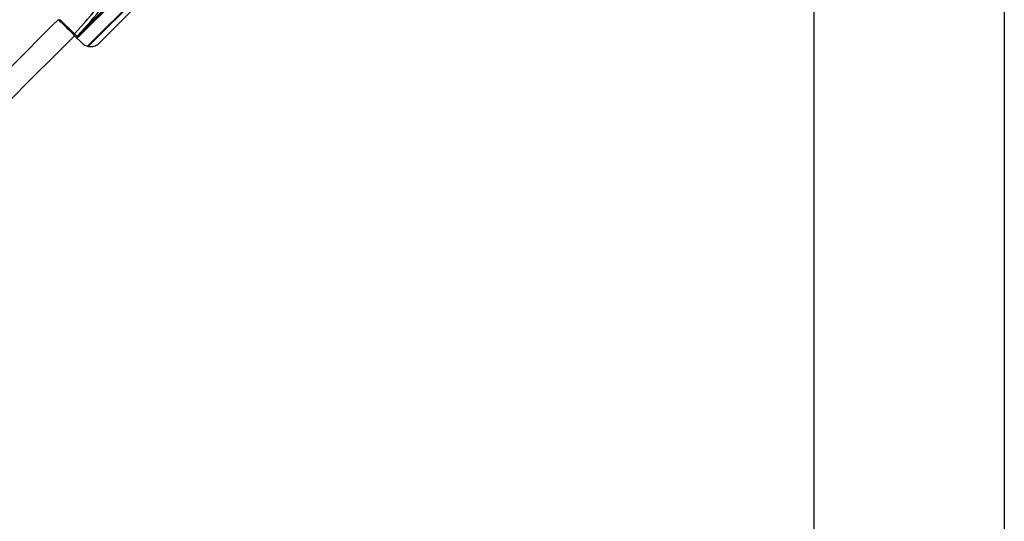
# Paper-space layout '2.5M DUO Wall Base Bracket' of a CAD drawing. Header units: millimetres. Extents: x 20 to 18989, y 40 to 14956.
# Tile 63 of 109: x 5294 to 6938, y 12463 to 13301. Entities that reach past the tile are written whole.
import ezdxf

# ---------------------------------------------------------------- set-up
doc = ezdxf.new("R2010")
doc.units = ezdxf.units.MM
doc.layers.add('COMPONENT_GEOMETRY', color=7, linetype='Continuous')
doc.styles.add('SLDTEXTSTYLE1', font='TXT', dxfattribs={"width": 0.75})
doc.dimstyles.new('SLDDIMSTYLE0', dxfattribs={"dimtxt": 150, "dimasz": 6.604, "dimexe": 0, "dimexo": 0.0625, "dimgap": 37.5, "dimtad": 0, "dimtih": 1, "dimtoh": 1, "dimdec": 0, "dimlfac": 0.5, "dimrnd": 1e-09, "dimzin": 12, "dimdsep": 46, "dimtxsty": 'SLDTEXTSTYLE1', "dimsah": 1, "dimcen": 0.09, "dimadec": 0, "dimazin": 3, "dimtfac": 1, "dimtdec": 0, "dimtofl": 0, "dimtmove": 0, "dimatfit": 3, "dimfxl": 1, "dimfrac": 2, "dimtolj": 1, "dimtzin": 12, "dimarcsym": 0})

# ---------------------------------------------------------------- blocks, each defined once
blk = doc.blocks.new('_D_21')
at = {"layer": 'COMPONENT_GEOMETRY', "color": 7, "ltscale": 2}
for p, q in [((6537.7, 14955.6), (559, 14955.6)), ((565.4, 14955.6), (565.4, 12296.7)), ((565.4, 9399.7), (565.4, 12058.6)), ((4049.4, 9399.7), (559, 9399.7))]:
    blk.add_line(p, q, dxfattribs=at)
for points in [[(565.4, 14955.6), (564.3, 14949), (566.4, 14949)], [(565.4, 9399.7), (566.4, 9406.3), (564.3, 9406.3)]]:
    blk.add_solid(points, dxfattribs=at)
at = {"layer": 'COMPONENT_GEOMETRY', "color": 7, "ltscale": 2, "insert": (343.7, 12252), "char_height": 150, "attachment_point": 1, "style": 'SLDTEXTSTYLE1'}
blk.add_mtext('2778', dxfattribs=at)

psp = doc.layouts.new('2.5M DUO Wall Base Bracket')

# ---------------------------------------------------------------- linework, layer by layer
at = {"color": 8, "linetype": 'Continuous', "lineweight": 25, "ltscale": 2}
for p, q in [((6604.36, 14484.94), (5389.71, 13270.28)), ((6617.79, 14467.82), (5407.16, 13257.19)), ((5620.31, 13469.34), (5407.96, 13256.98)), ((5390.03, 13274.36), (5387.88, 13272.12))]:
    psp.add_line(p, q, dxfattribs=at)
at = {"color": 7, "linetype": 'Continuous', "lineweight": 25, "ltscale": 2}
for p, q in [((5388.44, 13271.56), (5701.59, 13584.71)), ((5623.29, 13471.76), (5408.4, 13256.86)), ((5426.13, 13262.15), (5554.37, 13390.39)), ((5387.94, 13272.05), (5433.78, 13317.89)), ((5361.48, 13301.38), (5385.03, 13277.83)), ((5385.4, 13274.59), (5397.85, 13262.15))]:
    psp.add_line(p, q, dxfattribs=at)
at = {"color": 7, "linetype": 'Continuous', "lineweight": 25, "ltscale": 2, "flags": 128}
for points in [[(6620.49, 11968.27), (6620.51, 13249.46), (6620.57, 14452.18)], [(6938.01, 14452.18), (6938.07, 13249.46), (6938.09, 11968.27)]]:
    psp.add_lwpolyline(points, dxfattribs=at)
at = {"color": 7, "linetype": 'Continuous', "lineweight": 25, "ltscale": 4}
for centre, radius, start, end in [((5393.79, 13285.11), 11.39, 219.73349, 250.74335), ((5396, 13280.54), 1, 315, 27.5424)]:
    psp.add_arc(centre, radius, start, end, dxfattribs=at)
for centre, major_axis, ratio in [((5210.33, 13418.93), (303.43, 303.43), 0.5211931), ((5211.01, 13419.61), (305, 305), 0.5324147)]:
    psp.add_ellipse(centre, major_axis=major_axis, ratio=ratio, start_param=4.7677791, end_param=4.9214426, dxfattribs=at)
at = {"color": 8, "linetype": 'Continuous', "lineweight": 25, "ltscale": 2}
for points, knots in [([(4552.42, 12491.18), (4618.05, 12557.58), (4784.7, 12726.18), (5053.56, 12996.2), (5256.68, 13199.9), (5358.24, 13301.75)], [0, 0, 0, 0, 0.2451746, 0.6225868, 1, 1, 1, 1]), ([(5361.48, 13301.38), (5360.96, 13300.92), (5360.44, 13300.46), (5359.99, 13300.01), (5359.99, 13300)], [0, 0, 0, 0, 0.9918071, 1, 1, 1, 1]), ([(5385.4, 13274.59), (5283.55, 13173.03), (5079.84, 12969.91), (4809.34, 12700.57), (4640.24, 12533.43), (4573.35, 12467.32)], [0, 0, 0, 0, 0.3767289, 0.7534585, 1, 1, 1, 1]), ([(5385.03, 13277.83), (5384.57, 13277.31), (5384.1, 13276.79), (5383.66, 13276.34), (5383.65, 13276.34)], [0, 0, 0, 0, 0.9918071, 1, 1, 1, 1])]:
    psp.add_open_spline(points, degree=3, knots=knots, dxfattribs=at)
at = {"color": 7, "linetype": 'Continuous', "lineweight": 25, "ltscale": 2}
for points, knots in [([(5358.24, 13301.75), (5360.35, 13299.64), (5364.63, 13295.36), (5371.46, 13288.53), (5378.52, 13281.47), (5383.08, 13276.91), (5385.4, 13274.59)], [0, 0, 0, 0, 0.2388798, 0.484636, 0.738142, 1, 1, 1, 1]), ([(5397.85, 13262.15), (5398.75, 13261.34), (5400.55, 13259.72), (5404.69, 13257.43), (5409.3, 13256.22), (5414.06, 13256.29), (5417.75, 13257.01), (5421.3, 13258.46), (5424.11, 13260.26), (5425.61, 13261.66), (5426.13, 13262.15)], [0, 0, 0, 0, 0.1116346, 0.2233351, 0.4451905, 0.5656433, 0.6860867, 0.8099138, 0.9336722, 1, 1, 1, 1])]:
    psp.add_open_spline(points, degree=3, knots=knots, dxfattribs=at)

# ---------------------------------------------------------------- dimensions: what is measured, and where the dimension line sits
at = {"layer": 'COMPONENT_GEOMETRY', "color": 7, "ltscale": 2}
dim = psp.add_linear_dim(base=(565.36, 9399.71), p1=(6540.29, 14955.64), p2=(4051.92, 9399.71), angle=90, dimstyle='SLDDIMSTYLE0', dxfattribs=at)
dim.commit()
dim.dimension.update_dxf_attribs({"geometry": '_D_21', "text_midpoint": (565.36, 12177.67), "dimtype": 160})

doc.saveas('drawing.dxf')
